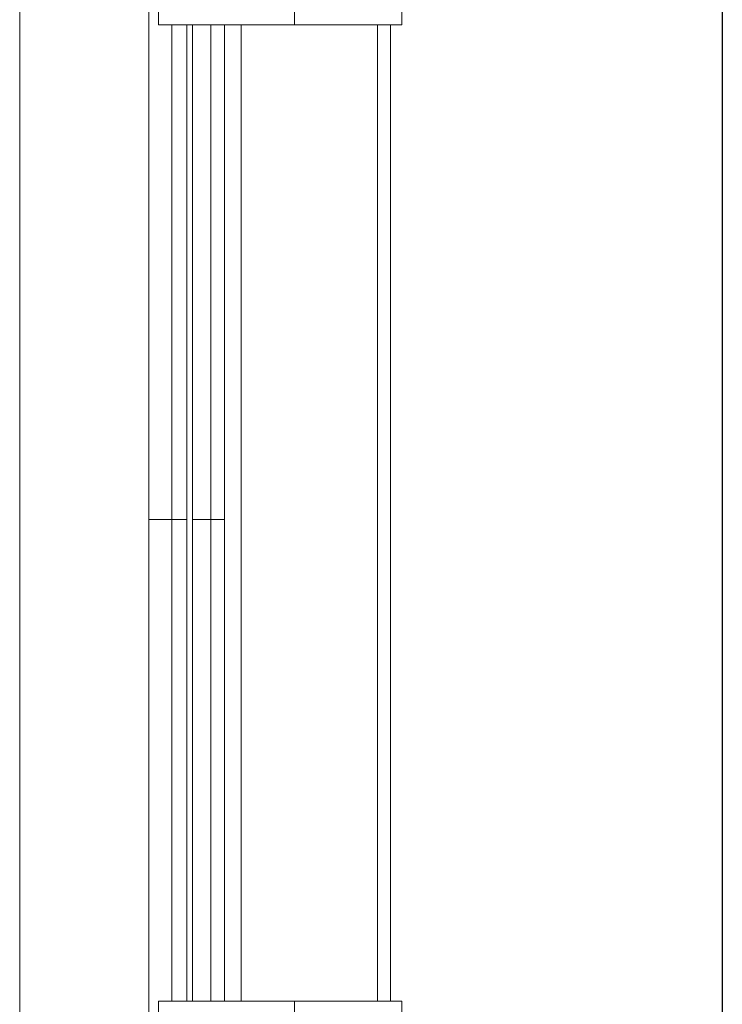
# Model space of a CAD drawing. Header units: millimetres. Extents: x 1110081 to 1268996, y -753649 to 3502.
# Tile 192 of 211: x 1209879 to 1211966, y -698706 to -695782. Entities that reach past the tile are written whole.
import ezdxf

# ---------------------------------------------------------------- set-up
doc = ezdxf.new("R2010")
doc.units = ezdxf.units.MM
for name, color, linetype, lineweight in [('A2-V', 3, 'Continuous', 13), ('A2312', 1, 'Continuous', 5), ('A852-V', 5, 'Continuous', 13), ('A862', 4, 'Continuous', 5)]:
    doc.layers.add(name, color=color, linetype=linetype, lineweight=lineweight)

# ---------------------------------------------------------------- blocks, each defined once
blk = doc.blocks.new('System Panel - NSW Utvendig glass-12843024-H02-Nivå F-3_5 m_1_ Ny Plan 2 PV200')
at = {"layer": 'A2312'}
for p, q in [((1210536.4, -692797.4), (1210536.4, -695697.4)), ((1210942.1, -692797.4), (1210942.1, -695697.4)), ((1210980.4, -692797.4), (1210942.1, -692797.4)), ((1210980.4, -695697.4), (1210980.4, -692797.4)), ((1210942.1, -695697.4), (1210980.4, -695697.4))]:
    blk.add_line(p, q, dxfattribs=at)
blk = doc.blocks.new('Rectangular Mullion - 80 x 100 mm-V38-H02-Nivå F-3_5 m_1_ Ny Plan 2 PV200')
at = {"layer": 'A2312'}
blk.add_line((1210487.6, -692797.4), (1210487.6, -695697.4), dxfattribs=at)
blk = doc.blocks.new('Rectangular Mullion - 100 x 300  mm-12841005-H02-Nivå F-3_5 m_1_ Ny Plan 2 PV200')
at = {"layer": 'A2312'}
for p, q in [((1210291.1, -692797.4), (1210291.1, -692697.4)), ((1210291.1, -692697.4), (1210695.2, -692697.4)), ((1211014.4, -692697.4), (1210695.2, -692697.4)), ((1210695.2, -692697.4), (1210695.2, -692797.4)), ((1211014.4, -692797.4), (1211014.4, -692697.4)), ((1210291.1, -692797.4), (1210695.2, -692797.4)), ((1210695.2, -692797.4), (1211014.4, -692797.4))]:
    blk.add_line(p, q, dxfattribs=at)
blk = doc.blocks.new('Rectangular Mullion - 100 x 300  mm-V39-H02-Nivå F-3_5 m_1_ Ny Plan 2 PV200')
at = {"layer": 'A2312'}
for p, q in [((1210291.1, -698741.4), (1210291.1, -698697.4)), ((1210291.1, -698697.4), (1210695.2, -698697.4)), ((1211014.4, -698697.4), (1210695.2, -698697.4)), ((1210695.2, -698697.4), (1210695.2, -698797.4)), ((1211014.4, -698797.4), (1211014.4, -698697.4)), ((1210291.1, -698797.4), (1210291.1, -698791.4)), ((1210291.1, -698797.4), (1210695.2, -698797.4)), ((1210695.2, -698797.4), (1211014.4, -698797.4))]:
    blk.add_line(p, q, dxfattribs=at)
blk = doc.blocks.new('br001-h02-a-200-2-0001_Z02_dwg_System Panel - NSW Utvendig glass-V18-H02-Nivå F-3_5m-1920932-MA-20-0001 GA Level 02 -Rearrange - option 3D')
at = {"layer": 'A2312', "color": 7}
blk.add_line((1210536.4, -695797.4), (1210536.4, -698697.4), dxfattribs=at)
at = {"layer": 'A2312', "color": 7, "flags": 128}
blk.add_lwpolyline([(1210942.1, -695797.4), (1210942.1, -698697.4), (1210980.4, -698697.4), (1210980.4, -695797.4)], close=True, dxfattribs=at)
blk = doc.blocks.new('br001-h02-a-200-2-0001_Z02_dwg_Rectangular Mullion - 80 x 100 mm-V20-H02-Nivå F-3_5m-1920939-MA-20-0001 GA Level 02 -Rearrange - option 3D')
at = {"layer": 'A2312', "color": 7}
blk.add_line((1210487.6, -695797.4), (1210487.6, -698697.4), dxfattribs=at)
blk = doc.blocks.new('br001-h02-a-200-2-0001_Z02_dwg_Rectangular Mullion - 100 x 300  mm-V21-H02-Nivå F-3_5m-1920945-MA-20-0001 GA Level 02 -Rearrange - option 3D')
at = {"layer": 'A2312', "color": 7, "flags": 128}
blk.add_lwpolyline([(1210695.2, -695797.4), (1210291.1, -695797.4), (1210291.1, -695697.4), (1210695.2, -695697.4)], dxfattribs=at)
blk.add_lwpolyline([(1211014.4, -695797.4), (1211014.4, -695697.4), (1210695.2, -695697.4), (1210695.2, -695797.4)], close=True, dxfattribs=at)
blk = doc.blocks.new('br001-h02-a-200-2-0001_Z02_dwg_Rectangular Mullion - 100 x 300  mm-V22-H02-Nivå F-3_5m-1920946-MA-20-0001 GA Level 02 -Rearrange - option 3D')
at = {"layer": 'A2312', "color": 7}
blk.add_line((1210682.8, -698797.4), (1210695.2, -698797.4), dxfattribs=at)
at = {"layer": 'A2312', "color": 7, "flags": 128}
blk.add_lwpolyline([(1210291.1, -698715.5), (1210291.1, -698697.4), (1210695.2, -698697.4)], dxfattribs=at)
blk.add_lwpolyline([(1211014.4, -698797.4), (1211014.4, -698697.4), (1210695.2, -698697.4), (1210695.2, -698797.4)], close=True, dxfattribs=at)

msp = doc.modelspace()

# ---------------------------------------------------------------- linework, layer by layer
msp.add_line((1211966.5, -660366.2), (1211966.5, -701976.2))
at = {"layer": 'A2-V'}
for p, q in [((1210262.7, -689879.4), (1210262.7, -698741.4)), ((1210375.3, -695797.4), (1210375.3, -698697.4)), ((1210392.4, -695797.4), (1210392.4, -698697.4))]:
    msp.add_line(p, q, dxfattribs=at)
at = {"layer": 'A852-V', "linetype": 'Continuous'}
for p, q in [((1210331.2, -695797.4), (1210331.2, -698697.4)), ((1210446.4, -698697.4), (1210446.4, -695797.4)), ((1210262.7, -697266.4), (1210375.3, -697266.4)), ((1210487.1, -697266.4), (1210392.4, -697266.4))]:
    msp.add_line(p, q, dxfattribs=at)
at = {"layer": 'A862'}
msp.add_line((1209878.6, -698741.4), (1209878.6, -690613.5), dxfattribs=at)
at = {"layer": 'A862', "color": 7}
msp.add_line((1209878.6, -698741.4), (1209878.6, -690613.5), dxfattribs=at)

# ---------------------------------------------------------------- block references
for name in ['br001-h02-a-200-2-0001_Z02_dwg_Rectangular Mullion - 100 x 300  mm-V21-H02-Nivå F-3_5m-1920945-MA-20-0001 GA Level 02 -Rearrange - option 3D', 'br001-h02-a-200-2-0001_Z02_dwg_Rectangular Mullion - 80 x 100 mm-V20-H02-Nivå F-3_5m-1920939-MA-20-0001 GA Level 02 -Rearrange - option 3D', 'br001-h02-a-200-2-0001_Z02_dwg_System Panel - NSW Utvendig glass-V18-H02-Nivå F-3_5m-1920932-MA-20-0001 GA Level 02 -Rearrange - option 3D', 'br001-h02-a-200-2-0001_Z02_dwg_Rectangular Mullion - 100 x 300  mm-V22-H02-Nivå F-3_5m-1920946-MA-20-0001 GA Level 02 -Rearrange - option 3D']:
    msp.add_blockref(name, (0, 0))
at = {"layer": 'A2312'}
for name, p in [('Rectangular Mullion - 100 x 300  mm-12841005-H02-Nivå F-3_5 m_1_ Ny Plan 2 PV200', (0, -3000)), ('Rectangular Mullion - 80 x 100 mm-V38-H02-Nivå F-3_5 m_1_ Ny Plan 2 PV200', (0, -3000)), ('System Panel - NSW Utvendig glass-12843024-H02-Nivå F-3_5 m_1_ Ny Plan 2 PV200', (0, -3000)), ('Rectangular Mullion - 100 x 300  mm-V39-H02-Nivå F-3_5 m_1_ Ny Plan 2 PV200', (0, 0))]:
    msp.add_blockref(name, p, dxfattribs=at)

doc.saveas('drawing.dxf')
